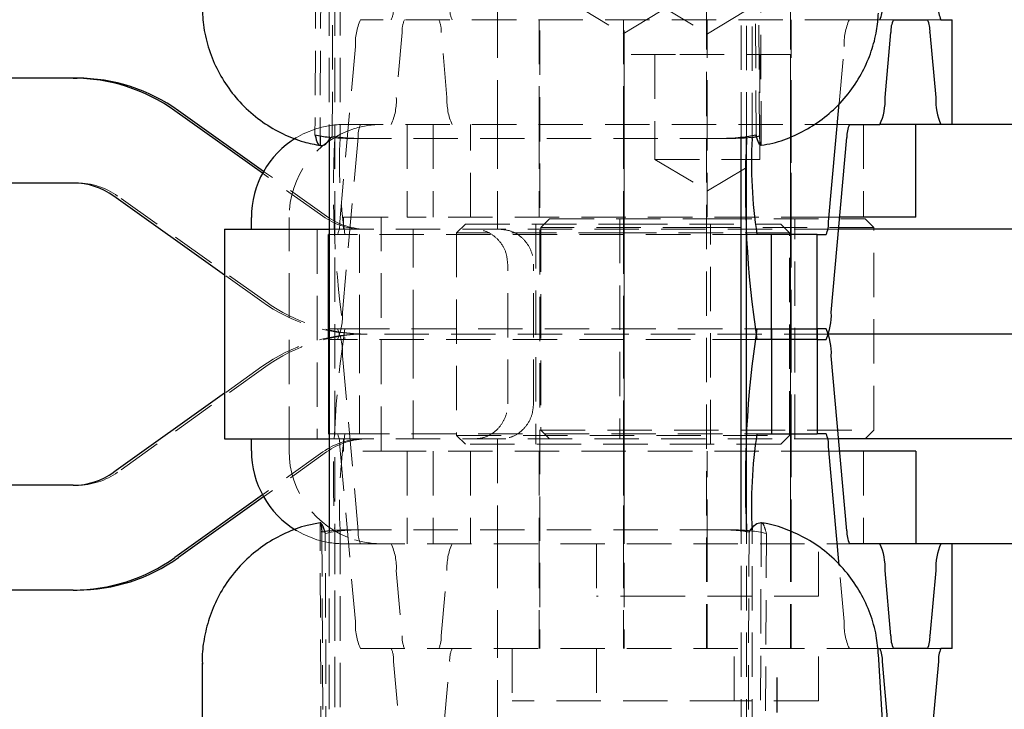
# Model space of a CAD drawing. Header units: millimetres. Extents: x 32 to 375, y 6 to 289.
# Tile 6 of 42: x 145 to 173, y 62 to 81. Entities that reach past the tile are written whole.
import ezdxf

# ---------------------------------------------------------------- set-up
doc = ezdxf.new("R2010")
doc.units = ezdxf.units.MM
doc.linetypes.add('HIDDEN', pattern=[1.905, 1.27, -0.635])
doc.layers.add('FORMATO', color=179, linetype='Continuous')
doc.styles.add('SLDTEXTSTYLE0', font='TXT', dxfattribs={"width": 0.75})
doc.dimstyles.new('SLDDIMSTYLE1', dxfattribs={"dimtxt": 3.5, "dimasz": 3.302, "dimexe": 0, "dimexo": 0.0625, "dimgap": 0.875, "dimtad": 1, "dimdec": 3, "dimrnd": 1e-09, "dimzin": 12, "dimdsep": 46, "dimtxsty": 'SLDTEXTSTYLE0', "dimsah": 1, "dimcen": 0.09, "dimadec": 0, "dimazin": 3, "dimtfac": 1, "dimtdec": 3, "dimtofl": 0, "dimtmove": 0, "dimatfit": 3, "dimfxl": 0, "dimfrac": 2, "dimtolj": 1, "dimtzin": 12, "dimarcsym": 0})

# ---------------------------------------------------------------- blocks, each defined once
blk = doc.blocks.new('_D_8')
at = {"layer": 'FORMATO'}
for p, q in [((157.407, 137.578), (219.521, 137.578)), ((218.521, 6.918), (218.521, 137.578)), ((157.407, 6.918), (219.521, 6.918))]:
    blk.add_line(p, q, dxfattribs=at)
for points in [[(218.521, 137.578), (218.013, 134.276), (219.029, 134.276)], [(218.521, 6.918), (219.029, 10.22), (218.013, 10.22)]]:
    blk.add_solid(points, dxfattribs=at)
at = {"layer": 'FORMATO', "insert": (214.009, 67.659), "char_height": 3.5, "attachment_point": 1, "rotation": 90, "style": 'SLDTEXTSTYLE0'}
blk.add_mtext('130', dxfattribs=at)
blk = doc.blocks.new('SW_CENTERMARKSYMBOL_3')
at = {"layer": 'FORMATO', "color": 0}
for p, q in [((0, 5), (0, 6)), ((0, 0), (0, 2.5)), ((-5, 0), (-6, 0)), ((0, 0), (-2.5, 0)), ((0, 0), (0, -2.5)), ((0, 0), (2.5, 0)), ((5, 0), (6, 0)), ((0, -5), (0, -6))]:
    blk.add_line(p, q, dxfattribs=at)

msp = doc.modelspace()

# ---------------------------------------------------------------- linework, layer by layer
at = {"color": 7, "linetype": 'HIDDEN', "lineweight": 18}
for p, q in [((154.127566, 77.91323), (154.333617, 131.877054)), ((153.879424, 131.790951), (153.633343, 77.953784)), ((154.014464, 131.790951), (153.780302, 77.922966)), ((166.346002, 77.913005), (166.152653, 123.234812)), ((166.251843, 77.953555), (166.066919, 122.804444)), ((166.400279, 77.643702), (166.203966, 122.804444)), ((154.043518, 116.347809), (154.043518, 77.907323)), ((154.197456, 116.351523), (154.197456, 77.847807)), ((154.197456, 116.347809), (154.197456, 28.147806)), ((154.351392, 116.351523), (154.351392, 77.847807)), ((165.827973, 77.906943), (165.827973, 116.347809)), ((165.981911, 77.901299), (165.981911, 116.351523)), ((165.981911, 77.901299), (165.981911, 116.347809)), ((166.135848, 77.881575), (166.135848, 116.351523)), ((158.859558, 80.247807), (158.859558, 92.573913)), ((160.06747, 84.747807), (160.06747, 63.247807)), ((162.478308, 84.747807), (162.478308, 63.247807)), ((164.829971, 63.247807), (164.829971, 84.747807)), ((167.240808, 63.247807), (167.240808, 84.747807)), ((160.948721, 81.747807), (162.448722, 80.846517)), ((162.448722, 80.846517), (163.948721, 81.747807)), ((163.359558, 81.747807), (164.859558, 80.846517)), ((164.859558, 80.846517), (166.359558, 81.747807)), ((168.920169, 81.247807), (154.938612, 81.247807)), ((160.048721, 81.247807), (160.048721, 78.247807)), ((162.459559, 81.247807), (162.459559, 78.247807)), ((164.848721, 78.247807), (164.848721, 81.247807)), ((167.259558, 78.247807), (167.259558, 81.247807)), ((168.920169, 81.247807), (169.795165, 81.247807)), ((170.178661, 81.247807), (169.795165, 81.247807)), ((171.539779, 81.247807), (171.156283, 81.247807)), ((156.126549, 80.879377), (155.961131, 79.018161)), ((157.410698, 79.018161), (157.24528, 80.879377)), ((154.791088, 80.477453), (154.345711, 75.466237)), ((168.628272, 78.853016), (168.772645, 80.477453)), ((158.859558, 78.247807), (158.859558, 80.247807)), ((163.948271, 80.247807), (162.479157, 80.247807)), ((162.479157, 80.247807), (162.479157, 66.247807)), ((163.360407, 80.247807), (163.360407, 77.247807)), ((167.241657, 80.247807), (163.948271, 80.247807)), ((166.360407, 77.247807), (166.360407, 80.247807)), ((167.241657, 66.247807), (167.241657, 80.247807)), ((154.46045, 78.247807), (154.938612, 78.247807)), ((168.920169, 78.247807), (154.938612, 78.247807)), ((156.275572, 78.247807), (156.275572, 75.597807)), ((157.010531, 78.247807), (157.010531, 75.597807)), ((158.087546, 75.597807), (158.087546, 78.247807)), ((158.859558, 78.247807), (158.859558, 75.247807)), ((160.048721, 78.247807), (160.048721, 75.597807)), ((162.459559, 78.247807), (162.459559, 75.247807)), ((162.460407, 78.247807), (162.460407, 75.597807)), ((164.848721, 75.597807), (164.848721, 78.247807)), ((167.259558, 75.247807), (167.259558, 78.247807)), ((167.260407, 75.597807), (167.260407, 78.247807)), ((169.328325, 78.247807), (169.328325, 75.597807)), ((154.043518, 77.809204), (154.113291, 77.890439)), ((154.868057, 77.879377), (154.42268, 72.868161)), ((165.344606, 77.851213), (154.542928, 77.851213)), ((165.638834, 77.851213), (165.344606, 77.851213)), ((166.348403, 77.889086), (166.348466, 77.888455)), ((163.360407, 77.247807), (166.360407, 77.247807)), ((163.360407, 77.247807), (164.860407, 76.346516)), ((164.860407, 76.346516), (166.360407, 77.247807)), ((153.967017, 75.619887), (152.163934, 76.906789)), ((153.85792, 75.619887), (152.133101, 76.850928)), ((146.718276, 76.572807), (146.827373, 76.572807)), ((152.224321, 73.178006), (147.989172, 76.200727)), ((152.892938, 68.907807), (152.892938, 75.587807)), ((154.450509, 75.247807), (154.450509, 75.587807)), ((154.46045, 75.597807), (156.275572, 75.597807)), ((155.527524, 68.907807), (155.527524, 75.587807)), ((168.240671, 75.597807), (156.275572, 75.597807)), ((160.347059, 75.547807), (160.097059, 75.297807)), ((160.347059, 75.547807), (164.859558, 75.547807)), ((162.359558, 75.547807), (162.359558, 69.247807)), ((164.859558, 75.547807), (169.372058, 75.547807)), ((167.359559, 69.247807), (167.359559, 75.547807)), ((168.646837, 75.597807), (168.240671, 75.597807)), ((169.622058, 75.297807), (169.372058, 75.547807)), ((153.700571, 75.247807), (153.700571, 69.247807)), ((154.043518, 75.247807), (158.199189, 75.247807)), ((156.447518, 72.247807), (156.447518, 75.247807)), ((157.936221, 75.397807), (157.686222, 75.147807)), ((157.936221, 75.397807), (162.445327, 75.397807)), ((158.199189, 75.247807), (158.941619, 75.247807)), ((168.615731, 75.247807), (158.941619, 75.247807)), ((159.948721, 75.397807), (159.948721, 69.097807)), ((164.859558, 75.297807), (160.097059, 75.297807)), ((160.097059, 75.297807), (160.097059, 69.497807)), ((162.445327, 75.397807), (166.961222, 75.397807)), ((162.460407, 75.247807), (162.460407, 72.247807)), ((169.622058, 75.297807), (164.859558, 75.297807)), ((164.948721, 69.097807), (164.948721, 75.397807)), ((167.211221, 75.147807), (166.961222, 75.397807)), ((167.260407, 72.247807), (167.260407, 75.247807)), ((169.622058, 69.497807), (169.622058, 75.297807)), ((154.492503, 75.097807), (154.043518, 75.097807)), ((166.276958, 75.097807), (154.492503, 75.097807)), ((154.906595, 72.097807), (154.906595, 75.097807)), ((162.445139, 75.147807), (157.686222, 75.147807)), ((157.686222, 75.147807), (157.686222, 69.347807)), ((167.211221, 75.147807), (162.445139, 75.147807)), ((167.211221, 69.347807), (167.211221, 75.147807)), ((159.147126, 70.247807), (159.147126, 74.247807)), ((159.885689, 70.247807), (159.885689, 74.247807)), ((152.115224, 73.178006), (151.050571, 73.937871)), ((154.043518, 72.397807), (154.492503, 72.397807)), ((154.492503, 72.397807), (166.276958, 72.397807)), ((154.906595, 72.397807), (154.906595, 69.397807)), ((168.323666, 72.247807), (155.019719, 72.247807)), ((156.447518, 72.247807), (156.447518, 69.247807)), ((162.460407, 72.247807), (162.460407, 69.247807)), ((167.260407, 69.247807), (167.260407, 72.247807)), ((154.492503, 72.097807), (154.043518, 72.097807)), ((166.276958, 72.097807), (154.492503, 72.097807)), ((154.42268, 71.627453), (154.868057, 66.616237)), ((152.224321, 71.317609), (147.989172, 68.294887)), ((152.115224, 71.317609), (151.050571, 70.557743)), ((154.043518, 69.397807), (154.492503, 69.397807)), ((154.492503, 69.397807), (166.276958, 69.397807)), ((157.686222, 69.347807), (167.211221, 69.347807)), ((157.686222, 69.347807), (157.936221, 69.097807)), ((160.097059, 69.497807), (169.622058, 69.497807)), ((160.097059, 69.497807), (160.347059, 69.247807)), ((166.961222, 69.097807), (167.211221, 69.347807)), ((169.372058, 69.247807), (169.622058, 69.497807)), ((154.043518, 69.247807), (158.199189, 69.247807)), ((154.345711, 69.029377), (154.791088, 64.018161)), ((154.450509, 68.907807), (154.450509, 69.247807)), ((166.961222, 69.097807), (157.936221, 69.097807)), ((158.941619, 69.247807), (158.199189, 69.247807)), ((158.859558, 69.247807), (158.859558, 66.247807)), ((168.615731, 69.247807), (158.941619, 69.247807)), ((162.459559, 69.247807), (162.459559, 66.247807)), ((167.259558, 66.247807), (167.259558, 69.247807)), ((153.85792, 68.875728), (152.133101, 67.644686)), ((153.967017, 68.875728), (152.163934, 67.588825)), ((156.275572, 68.897807), (154.46045, 68.897807)), ((168.240671, 68.897807), (156.275572, 68.897807)), ((156.275572, 68.897807), (156.275572, 66.247807)), ((157.010531, 68.897807), (157.010531, 66.247807)), ((158.087546, 68.897807), (158.087546, 66.247807)), ((160.048721, 68.897807), (160.048721, 66.247807)), ((162.460407, 68.897807), (162.460407, 66.247807)), ((164.848721, 66.247807), (164.848721, 68.897807)), ((167.260407, 66.247807), (167.260407, 68.897807)), ((168.646837, 68.897807), (168.240671, 68.897807)), ((169.328325, 68.897807), (169.328325, 66.247807)), ((146.718276, 67.922807), (146.827373, 67.922807)), ((154.014464, 12.704663), (153.77908, 66.853704)), ((166.400279, 66.851912), (166.203966, 21.69117)), ((153.833365, 66.582384), (154.063582, 12.61856)), ((154.149498, 12.704663), (153.927525, 66.54183)), ((154.043518, 66.588292), (154.043518, 28.147806)), ((154.197456, 66.647807), (154.197456, 28.144091)), ((154.351392, 66.647807), (154.351392, 28.144091)), ((165.344606, 66.644401), (154.542928, 66.644401)), ((165.638834, 66.644401), (165.344606, 66.644401)), ((165.827973, 28.147806), (165.827973, 66.588672)), ((166.051802, 66.58261), (165.878748, 21.260802)), ((165.981911, 28.147806), (165.981911, 66.594315)), ((165.981911, 28.144091), (165.981911, 66.594315)), ((166.135848, 28.144091), (166.135848, 66.614039)), ((166.546024, 66.542059), (166.341018, 21.69117)), ((166.540834, 66.564066), (166.541, 66.563364)), ((154.938612, 66.247807), (154.46045, 66.247807)), ((154.938612, 66.247807), (168.920169, 66.247807)), ((158.859558, 66.247807), (158.859558, 64.247807)), ((160.048721, 66.247807), (160.048721, 63.247807)), ((161.685407, 66.247807), (161.685407, 64.747807)), ((162.459559, 66.247807), (162.459559, 63.247807)), ((164.848721, 63.247807), (164.848721, 66.247807)), ((167.259558, 63.247807), (167.259558, 66.247807)), ((168.035407, 64.747807), (168.035407, 66.247807)), ((168.772645, 64.018161), (168.628677, 65.638039)), ((155.961131, 65.477453), (156.126549, 63.616237)), ((157.24528, 63.616237), (157.410698, 65.477453)), ((163.644226, 64.747807), (161.685407, 64.747807)), ((168.035407, 64.747807), (163.644226, 64.747807)), ((158.859558, 64.247807), (158.859558, 51.921701)), ((154.938612, 63.247807), (168.920169, 63.247807)), ((159.273721, 63.247807), (159.273721, 61.747807)), ((161.684558, 63.247807), (161.684558, 61.747807)), ((165.623721, 61.747807), (165.623721, 63.247807)), ((168.034558, 61.747807), (168.034558, 63.247807)), ((169.795165, 63.247807), (168.920169, 63.247807)), ((169.795165, 63.247807), (170.178661, 63.247807)), ((171.156283, 63.247807), (171.539779, 63.247807)), ((155.884163, 62.879377), (156.049581, 61.018161)), ((157.32225, 61.018161), (157.487666, 62.879377)), ((165.623721, 61.747807), (159.273734, 61.747807)), ((168.034558, 61.747807), (165.623721, 61.747807))]:
    msp.add_line(p, q, dxfattribs=at)
at = {"color": 7, "linetype": 'Continuous', "lineweight": 25}
for p, q in [((170.178661, 81.247807), (171.156283, 81.247807)), ((171.539779, 81.247807), (171.850337, 81.247807)), ((171.850337, 81.247807), (171.859558, 81.247807)), ((171.859558, 78.247807), (171.859558, 81.247807)), ((169.942689, 79.018161), (170.108106, 80.879377)), ((171.226837, 80.879377), (171.392255, 79.018161)), ((146.718276, 79.572807), (132.159313, 79.572807)), ((146.718276, 79.572807), (146.827373, 79.572807)), ((152.133101, 76.850928), (149.622772, 78.642609)), ((152.163934, 76.906789), (149.731869, 78.642609)), ((168.327269, 75.466237), (168.628272, 78.853016)), ((168.920169, 78.247807), (169.795165, 78.247807)), ((170.825507, 78.247807), (169.795165, 78.247807)), ((170.825507, 75.597807), (170.825507, 78.247807)), ((183.618179, 78.247807), (170.825507, 78.247807)), ((153.780302, 77.922966), (153.77908, 77.64191)), ((154.043518, 77.907323), (154.043518, 66.588292)), ((165.827973, 66.588672), (165.827973, 77.906943)), ((165.981911, 66.594315), (165.981911, 77.901299)), ((165.981911, 77.847807), (165.981911, 77.901299)), ((166.135848, 77.847807), (166.135848, 77.881575)), ((166.257221, 77.931549), (166.257049, 77.93225)), ((168.404237, 72.868161), (168.849614, 77.879377)), ((146.718276, 76.572807), (132.159313, 76.572807)), ((151.050571, 73.937871), (147.880073, 76.200727)), ((151.815924, 75.247807), (151.815924, 75.587807)), ((170.825507, 75.597807), (168.646837, 75.597807)), ((151.050571, 75.247807), (151.050571, 69.247807)), ((151.050571, 75.247807), (154.043518, 75.247807)), ((189.337203, 75.247807), (168.615731, 75.247807)), ((154.018696, 72.097807), (154.018696, 75.097807)), ((154.043518, 75.097807), (154.018696, 75.097807)), ((166.691051, 75.097807), (166.276958, 75.097807)), ((166.691051, 72.097807), (166.691051, 75.097807)), ((168.000253, 75.097807), (166.691051, 75.097807)), ((168.000253, 72.097807), (168.000253, 75.097807)), ((168.000253, 75.097807), (168.256714, 75.097807)), ((154.018696, 72.397807), (154.018696, 69.397807)), ((154.018696, 72.397807), (154.043518, 72.397807)), ((166.276958, 72.397807), (166.691051, 72.397807)), ((166.691051, 72.397807), (166.691051, 69.397807)), ((166.691051, 72.397807), (168.000253, 72.397807)), ((168.000253, 72.397807), (168.000253, 69.397807)), ((168.256714, 72.397807), (168.000253, 72.397807)), ((189.337203, 72.247807), (168.323666, 72.247807)), ((154.043518, 72.097807), (154.018696, 72.097807)), ((166.691051, 72.097807), (166.276958, 72.097807)), ((168.000253, 72.097807), (166.691051, 72.097807)), ((168.000253, 72.097807), (168.256714, 72.097807)), ((168.849614, 66.616237), (168.404237, 71.627453)), ((151.050571, 70.557743), (147.880073, 68.294887)), ((154.018696, 69.397807), (154.043518, 69.397807)), ((166.276958, 69.397807), (166.691051, 69.397807)), ((166.691051, 69.397807), (168.000253, 69.397807)), ((168.256714, 69.397807), (168.000253, 69.397807)), ((151.050571, 69.247807), (154.043518, 69.247807)), ((151.815924, 68.907807), (151.815924, 69.247807)), ((168.628677, 65.638039), (168.327269, 69.029377)), ((189.337203, 69.247807), (168.615731, 69.247807)), ((170.825507, 68.897807), (168.646837, 68.897807)), ((170.825507, 68.897807), (170.825507, 66.247807)), ((146.718276, 67.922807), (132.159313, 67.922807)), ((152.133101, 67.644686), (149.622772, 65.853005)), ((152.163934, 67.588825), (149.731869, 65.853005)), ((165.981911, 66.594315), (165.981911, 66.647807)), ((166.066928, 66.606528), (166.067327, 66.607159)), ((166.135848, 66.614039), (166.135848, 66.647807)), ((169.795165, 66.247807), (168.920169, 66.247807)), ((170.825507, 66.247807), (169.795165, 66.247807)), ((183.618179, 66.247807), (170.825507, 66.247807)), ((171.859558, 63.247807), (171.859558, 66.247807)), ((170.108106, 63.616237), (169.942689, 65.477453)), ((171.392255, 65.477453), (171.226837, 63.616237)), ((146.718276, 64.922807), (132.159313, 64.922807)), ((146.718276, 64.922807), (146.827373, 64.922807)), ((171.156283, 63.247807), (170.178661, 63.247807)), ((171.850337, 63.247807), (171.539779, 63.247807)), ((171.859558, 63.247807), (171.850337, 63.247807)), ((150.406629, 62.840355), (150.406629, 37.74247)), ((171.850066, 29.029228), (169.75585, 63.08957)), ((170.031137, 61.018161), (169.86572, 62.879377)), ((171.469223, 62.879377), (171.303806, 61.018161))]:
    msp.add_line(p, q, dxfattribs=at)
at = {"color": 7, "linetype": 'HIDDEN', "lineweight": 18, "flags": 128}
for points in [[(153.098149, 77.867708), (153.298197, 77.97714), (153.68996, 78.132404)], [(153.68996, 66.36321), (153.298197, 66.518474), (153.102083, 66.625532)]]:
    msp.add_lwpolyline(points, dxfattribs=at)
at = {"color": 7, "linetype": 'HIDDEN', "lineweight": 18}
for centre, radius, start, end in [((155.08841, 81.577654), 0.796688, 335.542151, 2.775841), ((158.283457, 81.577662), 0.796726, 177.224816, 204.457192), ((156.454903, 80.558133), 1.66577, 155.5419551, 182.7761687), ((156.922303, 80.917959), 0.796689, 155.5421673, 182.7757712), ((156.449595, 80.917972), 0.79662, 357.223031, 24.4590305), ((170.436479, 80.55813), 1.665788, 155.5421122, 182.7760116), ((154.297312, 78.937481), 1.665774, 335.5419914, 2.7761324), ((159.074555, 78.937489), 1.665812, 177.2241819, 204.4576943), ((155.550998, 75.592598), 2.658065, 107.1551528, 180.1032669), ((154.460527, 75.617497), 2.63031, 90.0016621, 107.0350514), ((155.537542, 75.617497), 2.63031, 90.0016621, 107.0350514), ((155.663846, 77.917953), 0.796723, 155.5427651, 182.7752269), ((182.433478, 76.414097), 28.272397, 177.0932513, 188.7815726), ((167.855541, 77.162123), 13.521545, 177.0932563, 188.7816084), ((146.827368, 74.572922), 1.999885, 54.483617, 89.9998391), ((155.019723, 77.247689), 1.999882, 234.4836013, 269.9998757), ((155.12882, 77.247689), 1.999882, 234.4836013, 269.9998757), ((154.460479, 75.587837), 0.00997, 90.1668351, 180.1716736), ((155.537494, 75.587837), 0.00997, 90.1668351, 180.1716736), ((153.550018, 75.427643), 0.796629, 335.5411142, 2.7768644), ((155.019725, 77.247491), 4.999684, 234.4835286, 269.9999291), ((155.128824, 77.247498), 4.999691, 234.4835519, 269.9999058), ((152.758861, 72.787481), 1.665774, 335.5419899, 2.7761395), ((182.433478, 68.081517), 28.272397, 171.2184274, 182.9067487), ((152.758861, 71.708133), 1.665774, 357.2238605, 24.4580101), ((155.019725, 67.248123), 4.999684, 90.0000709, 125.5164714), ((155.128824, 67.248116), 4.999691, 90.0000942, 125.5164481), ((153.550018, 69.067971), 0.796629, 357.2231356, 24.4588858), ((167.855541, 67.333491), 13.521545, 171.2183916, 182.9067437), ((155.019723, 67.247925), 1.999882, 90.0001243, 125.5163987), ((155.12882, 67.247925), 1.999882, 90.0001243, 125.5163987), ((155.550998, 68.903016), 2.658065, 179.8967331, 252.8448472), ((154.460479, 68.907777), 0.00997, 179.8283264, 269.8331649), ((155.537494, 68.907777), 0.00997, 179.8283264, 269.8331649), ((146.827368, 69.922692), 1.999885, 270.0001609, 305.516383), ((155.663846, 66.577662), 0.796723, 177.2247731, 204.4572349), ((154.460527, 68.878117), 2.63031, 252.9649486, 269.9983379), ((155.537542, 68.878117), 2.63031, 252.9649486, 269.9983379), ((154.297312, 65.558133), 1.665774, 357.2238676, 24.4580086), ((159.074555, 65.558126), 1.665812, 155.5423057, 182.7758181), ((156.454903, 63.937481), 1.66577, 177.2238313, 204.4580449), ((170.436479, 63.937484), 1.665788, 177.2239884, 204.4578878), ((156.922303, 63.577655), 0.796689, 177.2242288, 204.4578327), ((156.449595, 63.577642), 0.79662, 335.5409695, 2.776969), ((155.08841, 62.91796), 0.796688, 357.224159, 24.457849), ((158.283457, 62.917952), 0.796726, 155.542808, 182.775184)]:
    msp.add_arc(centre, radius, start, end, dxfattribs=at)
at = {"color": 7, "linetype": 'Continuous', "lineweight": 25}
for centre, radius, start, end in [((169.069955, 81.577656), 0.7967, 335.5424343, 2.7756974), ((172.264982, 81.577655), 0.796693, 177.2242475, 204.4577605), ((170.903845, 80.917962), 0.796674, 155.5419131, 182.7760254), ((170.431099, 80.917963), 0.796673, 357.2238946, 24.4580272), ((146.718267, 74.573113), 4.999694, 54.4835658, 89.9998939), ((146.827364, 74.573113), 4.999694, 54.4835658, 89.9998939), ((168.278837, 78.937488), 1.665807, 335.5422633, 2.7758605), ((173.0561, 78.937487), 1.6658, 177.2241132, 204.4578298), ((169.645363, 77.917961), 0.796684, 155.5421514, 182.7759803), ((154.477502, 75.591441), 2.66158, 121.2146673, 180.0782251), ((194.217746, 76.414088), 28.272211, 177.0932127, 188.7816112), ((179.6401, 77.162123), 13.521648, 177.0932816, 188.7815444), ((146.718273, 74.572936), 1.999871, 54.4834906, 89.9999122), ((167.531529, 75.427652), 0.796675, 335.5419227, 2.7760559), ((166.740399, 72.787485), 1.665793, 335.5421471, 2.7759824), ((194.217746, 68.081526), 28.272211, 171.2183888, 182.9067873), ((166.740399, 71.708129), 1.665793, 357.2240176, 24.4578529), ((179.6401, 67.333491), 13.521648, 171.2184556, 182.9067184), ((167.531529, 69.067962), 0.796675, 357.2239441, 24.4580773), ((154.479306, 68.905195), 2.663383, 179.9438187, 238.86238), ((146.718273, 69.922678), 1.999871, 270.0000878, 305.5165094), ((169.645363, 66.577653), 0.796684, 177.2240197, 204.4578486), ((168.278837, 65.558127), 1.665807, 357.2241395, 24.4577367), ((173.0561, 65.558127), 1.6658, 155.5421702, 182.7758868), ((146.718267, 69.922501), 4.999694, 270.0001061, 305.5164342), ((146.827364, 69.922501), 4.999694, 270.0001061, 305.5164342), ((170.903845, 63.577652), 0.796674, 177.2239746, 204.4580869), ((170.431099, 63.577651), 0.796673, 335.5419728, 2.7761054), ((169.069955, 62.917958), 0.7967, 357.2243026, 24.4575657), ((172.264982, 62.917959), 0.796693, 155.5422395, 182.7757525)]:
    msp.add_arc(centre, radius, start, end, dxfattribs=at)
for centre, major_axis, ratio, start_param, end_param in [((153.943784, 80.951775), (-0.83575, 5.765512), 0.146299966, 2.09629017, 2.100274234), ((154.664835, 81.970676), (2.926538, 2.982957), 0.970811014, 3.679020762, 3.777225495), ((165.23192, 81.970676), (-2.819898, 3.073126), 0.972847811, 2.53263872, 2.63620374), ((165.524303, 81.970676), (-2.82332, 3.071247), 0.972413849, 2.533634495, 2.562008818), ((166.55275, 80.895794), (-0.971808, 5.956949), 0.144937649, 2.063587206, 2.067702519), ((153.701788, 63.885799), (-0.653535, 7.929668), 0.047061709, 5.055491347, 5.058549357), ((154.664835, 62.524938), (-2.926538, 2.982957), 0.970811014, 5.644011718, 5.695875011), ((165.23192, 62.524938), (2.819898, 3.073126), 0.972847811, 0.555336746, 0.608953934), ((167.071256, 64.021777), (4.93267, 8.529188), 0.223058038, 1.393811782, 1.396726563)]:
    msp.add_ellipse(centre, major_axis=major_axis, ratio=ratio, start_param=start_param, end_param=end_param, dxfattribs=at)
at = {"color": 7, "linetype": 'HIDDEN', "lineweight": 18}
for centre, major_axis, ratio, start_param, end_param in [((154.664835, 81.970676), (2.926538, 2.982957), 0.970811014, 3.777225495, 3.902641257), ((153.202129, 80.609815), (4.363564, 7.859628), 0.241100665, 4.495414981, 4.498472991), ((154.957218, 81.970676), (2.924773, 2.983378), 0.971245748, 3.728754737, 3.902493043), ((165.23192, 81.970676), (-2.819898, 3.073126), 0.972847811, 2.412834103, 2.53263872), ((165.524303, 81.970676), (-2.82332, 3.071247), 0.972413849, 2.412149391, 2.533634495), ((165.524303, 81.970676), (-2.82332, 3.071247), 0.972413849, 2.562008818, 2.585571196), ((166.492455, 80.473837), (-0.743969, 8.5998), 0.04443809, 1.869314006, 1.872228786), ((153.643151, 63.543839), (-0.88692, 5.765356), 0.145928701, 5.236643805, 5.240625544), ((154.957218, 62.524938), (-2.924773, 2.983378), 0.971245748, 5.522284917, 5.745905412), ((154.664835, 62.524938), (-2.926538, 2.982957), 0.970811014, 5.522136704, 5.644011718), ((165.23192, 62.524938), (2.819898, 3.073126), 0.972847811, 0.608953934, 0.728758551), ((165.524303, 62.524938), (2.82332, 3.071247), 0.972413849, 0.506073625, 0.729443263), ((166.219534, 63.59982), (-0.918959, 5.957117), 0.145328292, 5.206403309, 5.210520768)]:
    msp.add_ellipse(centre, major_axis=major_axis, ratio=ratio, start_param=start_param, end_param=end_param, dxfattribs=at)
at = {"color": 7, "linetype": 'Continuous', "lineweight": 25}
for points, knots in [([(150.409436, 81.685109), (150.415007, 81.489797), (150.426707, 81.079643), (150.568391, 80.460599), (150.809058, 79.846006), (151.152965, 79.271581), (151.596175, 78.749137), (152.121925, 78.307691), (152.703614, 77.970668), (153.264329, 77.746349), (153.634835, 77.675683), (153.797907, 77.64458)], [0, 0, 0, 0, 0.1024690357, 0.2151835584, 0.330133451, 0.4463371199, 0.563174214, 0.6864102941, 0.8028088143, 0.9132094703, 1, 1, 1, 1]), ([(166.396764, 77.655457), (166.508725, 77.67303), (166.837692, 77.724664), (167.361702, 77.923208), (167.948783, 78.241183), (168.487495, 78.666492), (168.947719, 79.176294), (169.309077, 79.746187), (169.558388, 80.333333), (169.710193, 80.898685), (169.739958, 81.26723), (169.75358, 81.435884)], [0, 0, 0, 0, 0.06227981, 0.182991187, 0.305042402, 0.427775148, 0.557500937, 0.680022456, 0.79622464, 0.906748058, 1, 1, 1, 1]), ([(153.637912, 77.934187), (153.660947, 77.849102), (153.707283, 77.677955), (153.755057, 77.653971), (153.77908, 77.64191)], [0, 0, 0, 0, 0.497143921, 1, 1, 1, 1]), ([(153.77908, 77.64191), (153.834741, 77.645113), (153.923218, 77.650205), (154.01097, 77.766186), (154.043518, 77.809204)], [0, 0, 0, 0, 0.629096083, 1, 1, 1, 1]), ([(166.400279, 77.643702), (166.37653, 77.655352), (166.328773, 77.67878), (166.281158, 77.846988), (166.257221, 77.931549)], [0, 0, 0, 0, 0.497280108, 1, 1, 1, 1]), ([(153.782537, 66.8424), (153.657842, 66.822082), (153.316864, 66.766523), (152.782523, 66.561363), (152.198536, 66.239574), (151.661524, 65.810028), (151.202373, 65.294315), (150.844162, 64.71709), (150.59553, 64.123308), (150.454875, 63.53158), (150.39876, 63.089209), (150.411298, 62.850697), (150.413809, 62.802932)], [0, 0, 0, 0, 0.06618132, 0.180973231, 0.297168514, 0.414092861, 0.538753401, 0.656418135, 0.767927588, 0.873955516, 0.974758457, 1, 1, 1, 1]), ([(153.922788, 66.561428), (153.899013, 66.646512), (153.851189, 66.817659), (153.803208, 66.841643), (153.77908, 66.853704)], [0, 0, 0, 0, 0.4971448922, 1, 1, 1, 1]), ([(153.77908, 66.853704), (153.787611, 66.847438), (153.804762, 66.834842), (153.822289, 66.681996), (153.831098, 66.605175)], [0, 0, 0, 0, 0.497398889, 1, 1, 1, 1]), ([(166.067327, 66.607159), (166.122312, 66.682255), (166.232846, 66.833215), (166.344279, 66.845659), (166.400279, 66.851912)], [0, 0, 0, 0, 0.497454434, 1, 1, 1, 1]), ([(169.753124, 63.058397), (169.737424, 63.245205), (169.703647, 63.647077), (169.528871, 64.25091), (169.253558, 64.852638), (168.863985, 65.427196), (168.372327, 65.935202), (167.801584, 66.348347), (167.204804, 66.636899), (166.725408, 66.799723), (166.446055, 66.837164), (166.373178, 66.846931)], [0, 0, 0, 0, 0.102788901, 0.2211251, 0.3415962, 0.463249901, 0.598364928, 0.725594, 0.845699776, 0.959746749, 1, 1, 1, 1])]:
    msp.add_open_spline(points, degree=3, knots=knots, dxfattribs=at)
at = {"color": 7, "linetype": 'HIDDEN', "lineweight": 18}
for points, knots in [([(166.348466, 77.888455), (166.357151, 77.813359), (166.374608, 77.6624), (166.391693, 77.649956), (166.400279, 77.643702)], [0, 0, 0, 0, 0.497454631, 1, 1, 1, 1]), ([(159.147126, 74.247807), (159.136504, 74.360223), (159.115259, 74.585055), (158.950068, 74.884681), (158.708591, 75.110658), (158.442629, 75.230651), (158.268671, 75.24291), (158.199189, 75.247807)], [0, 0, 0, 0, 0.214508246, 0.429018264, 0.643452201, 0.857589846, 1, 1, 1, 1]), ([(158.941619, 75.247807), (159.045662, 75.236912), (159.253771, 75.215119), (159.53667, 75.043975), (159.752357, 74.791516), (159.868798, 74.510103), (159.880844, 74.323045), (159.885689, 74.247807)], [0, 0, 0, 0, 0.2142819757, 0.4286073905, 0.6421756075, 0.8560760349, 1, 1, 1, 1]), ([(158.199189, 69.247807), (158.304275, 69.258769), (158.514458, 69.280693), (158.798578, 69.452365), (159.014588, 69.70536), (159.13044, 69.986674), (159.142359, 70.173202), (159.147126, 70.247807)], [0, 0, 0, 0, 0.214454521, 0.428932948, 0.642968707, 0.857200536, 1, 1, 1, 1]), ([(159.885689, 70.247807), (159.875066, 70.135397), (159.85382, 69.910576), (159.688761, 69.610984), (159.448069, 69.385133), (159.183353, 69.265024), (159.010843, 69.252737), (158.941619, 69.247807)], [0, 0, 0, 0, 0.2143754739, 0.4287535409, 0.643002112, 0.8567445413, 1, 1, 1, 1]), ([(166.400279, 66.851912), (166.423926, 66.840262), (166.471479, 66.816834), (166.517632, 66.648627), (166.540834, 66.564066)], [0, 0, 0, 0, 0.497279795, 1, 1, 1, 1])]:
    msp.add_open_spline(points, degree=3, knots=knots, dxfattribs=at)

# ---------------------------------------------------------------- block references
at = {"layer": 'FORMATO'}
msp.add_blockref('SW_CENTERMARKSYMBOL_3', (166.859558, 56.421701), dxfattribs=at)

# ---------------------------------------------------------------- dimensions: what is measured, and where the dimension line sits
dim = msp.add_linear_dim(base=(218.521069, 137.578005), p1=(156.406795, 6.917609), p2=(156.406795, 137.578005), angle=90, dimstyle='SLDDIMSTYLE1', dxfattribs=at)
dim.commit()
dim.dimension.update_dxf_attribs({"geometry": '_D_8', "text_midpoint": (218.521069, 71.537817), "dimtype": 160})

doc.saveas('drawing.dxf')
